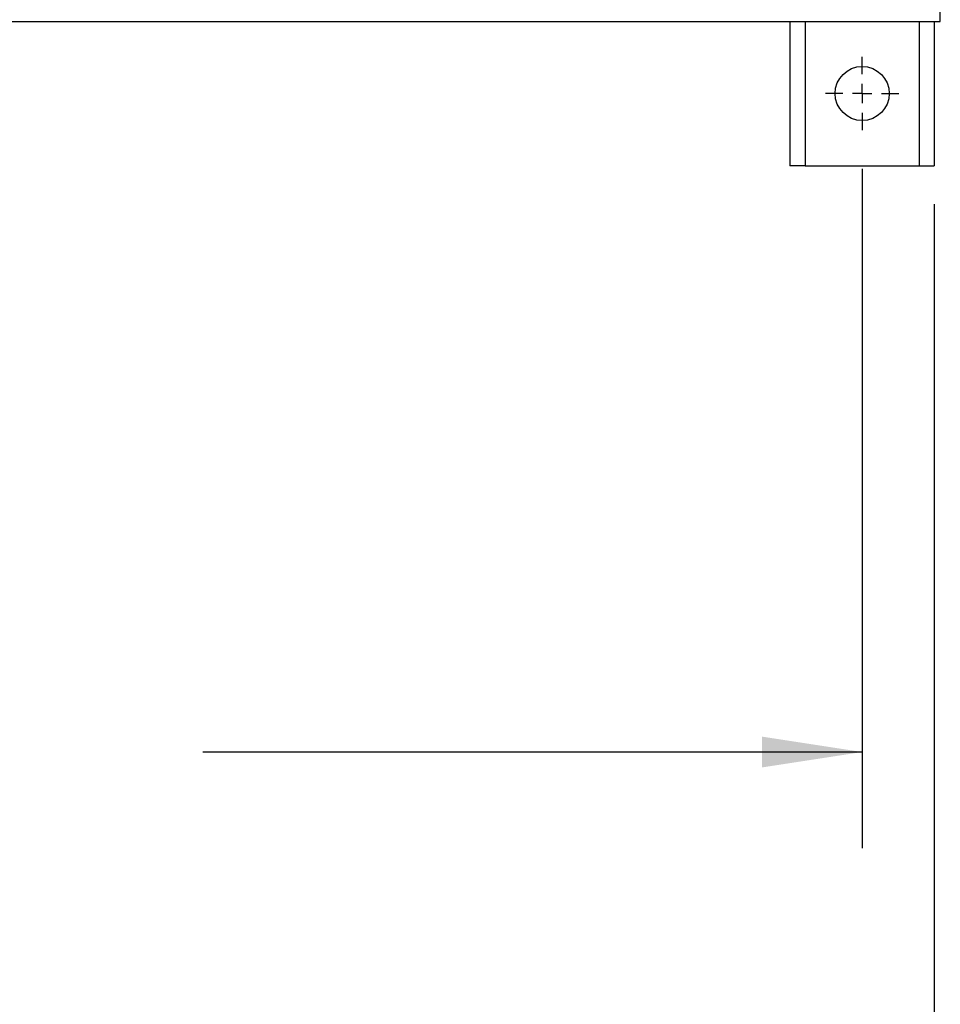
# Model space of a CAD drawing. Header units: inches. Extents: x 0.4 to 16.8, y 0 to 10.8.
# Tile 9 of 102: x 6.6 to 7.8, y 2.5 to 3.8. Entities that reach past the tile are written whole.
import ezdxf

# ---------------------------------------------------------------- set-up
doc = ezdxf.new("R2010")
doc.units = ezdxf.units.IN
doc.header["$MEASUREMENT"] = 0
doc.layers.add('FORMAT', color=7, linetype='Continuous')
doc.styles.add('SLDTEXTSTYLE3', font='TXT', dxfattribs={"width": 0.75})
doc.dimstyles.new('SLDDIMSTYLE0', dxfattribs={"dimtxt": 0.125, "dimasz": 0.13, "dimexe": 0, "dimexo": 0.0625, "dimgap": 0.03125, "dimtad": 0, "dimtih": 1, "dimtoh": 1, "dimdec": 1, "dimlfac": 8, "dimrnd": 1e-09, "dimzin": 12, "dimdsep": 46, "dimtxsty": 'SLDTEXTSTYLE3', "dimsah": 1, "dimcen": 0.09, "dimadec": 0, "dimazin": 3, "dimtfac": 1, "dimtdec": 1, "dimtofl": 0, "dimtmove": 0, "dimatfit": 3, "dimfxl": 0, "dimfrac": 2, "dimtolj": 1, "dimtzin": 12, "dimarcsym": 0})

# ---------------------------------------------------------------- blocks, each defined once
blk = doc.blocks.new('_D')
at = {"layer": 'FORMAT'}
for p, q in [((5.0215, 3.5686), (5.0215, 2.6857)), ((7.6934, 3.5686), (7.6934, 2.6857)), ((6.2189, 3.09), (6.1808, 3.09)), ((6.1808, 3.09), (6.1808, 2.8915)), ((6.496, 3.09), (6.5341, 3.09)), ((6.5341, 3.09), (6.5341, 2.8915)), ((6.1808, 2.8915), (6.2189, 2.8915)), ((6.5341, 2.8915), (6.496, 2.8915)), ((5.0215, 2.8107), (5.8783, 2.8107)), ((7.6934, 2.8107), (6.8366, 2.8107))]:
    blk.add_line(p, q, dxfattribs=at)
for points in [[(5.0215, 2.8107), (5.1515, 2.7907), (5.1515, 2.8307)], [(7.6934, 2.8107), (7.5634, 2.8307), (7.5634, 2.7907)]]:
    blk.add_solid(points, dxfattribs=at)
at = {"layer": 'FORMAT', "char_height": 0.125, "attachment_point": 1, "style": 'SLDTEXTSTYLE3'}
for s, insert in [('543', (6.2189, 3.0527)), ('21.4', (6.1958, 2.8656)), ('MOUNTING', (5.9036, 2.6672))]:
    blk.add_mtext(s, dxfattribs=dict(at, insert=insert))
blk = doc.blocks.new('_D_1')
at = {"layer": 'FORMAT'}
for p, q in [((4.9277, 3.5225), (4.9277, 1.8727)), ((7.7871, 3.5225), (7.7871, 1.8727)), ((6.2189, 2.1778), (6.1808, 2.1778)), ((6.1808, 2.1778), (6.1808, 1.9793)), ((6.496, 2.1778), (6.5341, 2.1778)), ((6.5341, 2.1778), (6.5341, 1.9793)), ((4.9277, 1.9977), (6.0712, 1.9977)), ((7.7871, 1.9977), (6.6437, 1.9977)), ((6.1808, 1.9793), (6.2189, 1.9793)), ((6.5341, 1.9793), (6.496, 1.9793))]:
    blk.add_line(p, q, dxfattribs=at)
for points in [[(4.9277, 1.9977), (5.0577, 1.9777), (5.0577, 2.0177)], [(7.7871, 1.9977), (7.6571, 2.0177), (7.6571, 1.9777)]]:
    blk.add_solid(points, dxfattribs=at)
at = {"layer": 'FORMAT', "char_height": 0.125, "attachment_point": 1, "style": 'SLDTEXTSTYLE3'}
for s, insert in [('581', (6.2189, 2.1405)), ('22.9', (6.1958, 1.9534))]:
    blk.add_mtext(s, dxfattribs=dict(at, insert=insert))
blk = doc.blocks.new('SW_CENTERMARKSYMBOL_3')
at = {"layer": 'FORMAT', "color": 0}
for p, q in [((0, 0.025), (0, 0.0477)), ((-0.025, 0), (-0.0477, 0)), ((0, 0), (-0.0125, 0)), ((0, 0), (0, 0.0125)), ((0, 0), (0, -0.0125)), ((0, 0), (0.0125, 0)), ((0.025, 0), (0.0477, 0)), ((0, -0.025), (0, -0.0477))]:
    blk.add_line(p, q, dxfattribs=at)

msp = doc.modelspace()

# ---------------------------------------------------------------- linework, layer by layer
at = {"color": 7, "linetype": 'Continuous'}
for p, q in [((7.7949, 3.76), (7.7949, 4.9788)), ((4.9199, 3.76), (7.7949, 3.76)), ((7.5996, 3.76), (7.5996, 3.5725)), ((7.6191, 3.76), (7.6191, 3.5725)), ((7.7676, 3.76), (7.7676, 3.5725)), ((7.7871, 3.76), (7.7871, 3.5725)), ((7.6191, 3.5725), (7.5996, 3.5725)), ((7.6191, 3.5725), (7.7676, 3.5725)), ((7.7676, 3.5725), (7.7871, 3.5725))]:
    msp.add_line(p, q, dxfattribs=at)
msp.add_circle((7.6934, 3.6663), 0.0352, dxfattribs=at)

# ---------------------------------------------------------------- block references
at = {"layer": 'FORMAT'}
msp.add_blockref('SW_CENTERMARKSYMBOL_3', (7.6934, 3.6663), dxfattribs=at)

# ---------------------------------------------------------------- dimensions: what is measured, and where the dimension line sits
dim = msp.add_linear_dim(base=(7.6934, 2.8107), p1=(5.0215, 3.6186), p2=(7.6934, 3.6186), text='<>\\PMOUNTING', dimstyle='SLDDIMSTYLE0', dxfattribs=at)
dim.commit()
dim.dimension.update_dxf_attribs({"geometry": '_D', "text_midpoint": (6.3574, 2.8107), "dimtype": 160})
dim = msp.add_linear_dim(base=(7.7871, 1.9977), p1=(4.9277, 3.5725), p2=(7.7871, 3.5725), dimstyle='SLDDIMSTYLE0', dxfattribs=at)
dim.commit()
dim.dimension.update_dxf_attribs({"geometry": '_D_1', "text_midpoint": (6.3574, 1.9977), "dimtype": 160})

doc.saveas('drawing.dxf')
